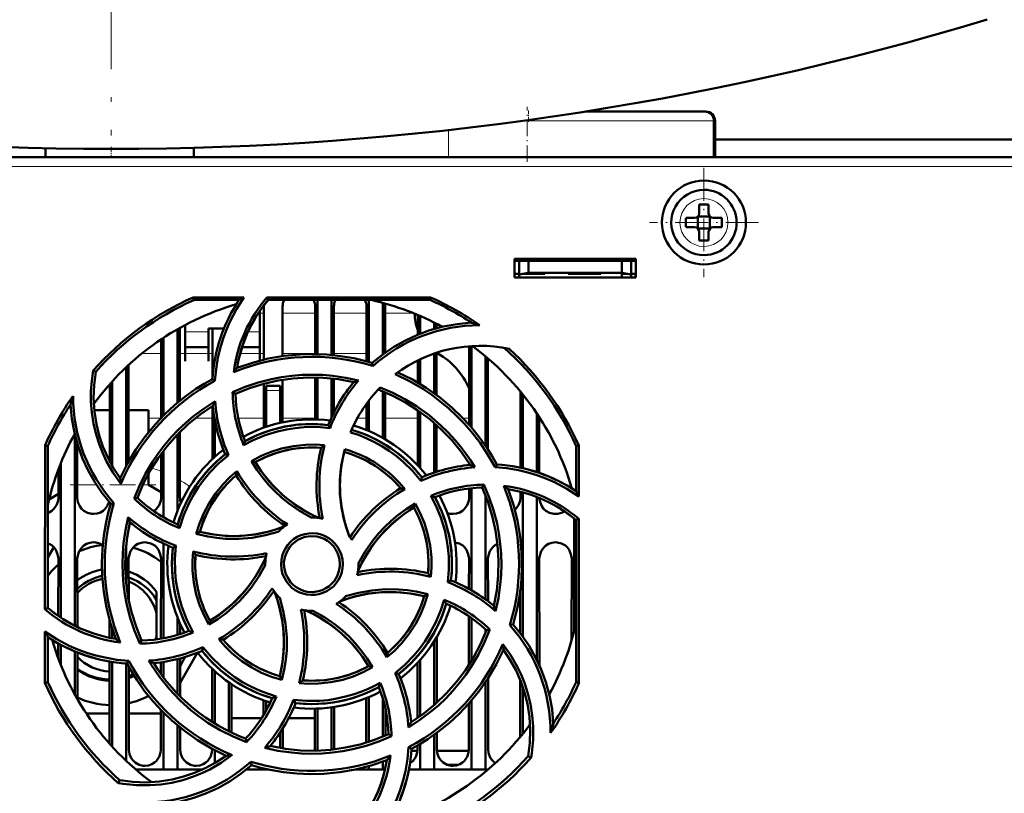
# Model space of a CAD drawing. Extents: x -2073 to 2460, y -1838 to 686.
# Tile 32 of 94: x 137 to 242, y -1569 to -1486. Entities that reach past the tile are written whole.
import ezdxf

# ---------------------------------------------------------------- set-up
doc = ezdxf.new("R2010")
doc.units = 0
doc.linetypes.add('DASHDOT', pattern=[18.5, 12, -3, 0.5, -3])

msp = doc.modelspace()

# ---------------------------------------------------------------- linework, layer by layer
at = {"color": 7, "linetype": 'DASHDOT', "lineweight": 18}
msp.add_line((146.56, -1183.01), (146.56, -1498.1), dxfattribs=at)
at = {"color": 7, "linetype": 'DASHDOT', "lineweight": 18, "ltscale": 0.146631}
msp.add_line((191.14, -1500.93), (191.14, -1495.06), dxfattribs=at)
at = {"color": 7, "linetype": 'DASHDOT', "lineweight": 18, "ltscale": 0.030017}
msp.add_line((191.27, -1495.45), (191.27, -1496.65), dxfattribs=at)
at = {"color": 7, "lineweight": 50}
for p, q in [((210.14, -1495.55), (197.39, -1495.55)), ((210.27, -1495.55), (210.14, -1495.55)), ((211.14, -1500.44), (211.14, -1496.55)), ((211.27, -1500.44), (211.27, -1496.55)), ((251.4, -1498.55), (211.27, -1498.55)), ((139.52, -1500.44), (139.52, -1499.48)), ((155.41, -1500.44), (155.41, -1499.43)), ((245.55, -1500.44), (47.57, -1500.44)), ((209.57, -1505.51), (209.57, -1506.44)), ((210.57, -1506.44), (210.57, -1505.51)), ((208.15, -1506.94), (209.07, -1506.94)), ((209.43, -1506.8), (209.42, -1506.79)), ((209.43, -1506.8), (209.43, -1508.07)), ((210.71, -1506.8), (209.43, -1506.8)), ((210.72, -1506.79), (210.71, -1506.8)), ((210.71, -1506.8), (210.71, -1508.07)), ((211.99, -1506.94), (211.07, -1506.94)), ((208.15, -1507.94), (209.07, -1507.94)), ((209.43, -1508.07), (209.42, -1508.08)), ((209.43, -1508.07), (210.71, -1508.07)), ((209.57, -1508.44), (209.57, -1509.36)), ((210.57, -1508.44), (210.57, -1509.36)), ((210.71, -1508.07), (210.72, -1508.08)), ((211.99, -1507.94), (211.07, -1507.94)), ((189.77, -1513.34), (189.77, -1511.34)), ((189.77, -1511.34), (202.77, -1511.34)), ((189.77, -1511.55), (202.77, -1511.55)), ((190.27, -1511.55), (190.27, -1513)), ((191.27, -1512.82), (191.27, -1511.55)), ((201.27, -1511.55), (201.27, -1512.82)), ((202.27, -1511.55), (202.27, -1513)), ((202.77, -1511.34), (202.77, -1513.34)), ((189.77, -1512.94), (190.27, -1512.94)), ((202.77, -1513.34), (189.77, -1513.34)), ((190.27, -1513), (191.27, -1512.82)), ((190.27, -1513.34), (190.27, -1513)), ((191.27, -1512.94), (190.6, -1512.94)), ((191.27, -1512.82), (201.27, -1512.82)), ((193.02, -1512.94), (191.27, -1512.94)), ((193.02, -1512.82), (193.02, -1512.94)), ((193.02, -1512.82), (193.02, -1512.94)), ((193.02, -1512.82), (193.02, -1512.94)), ((193.02, -1512.94), (193.02, -1512.82)), ((193.02, -1512.82), (193.02, -1512.94)), ((195.52, -1512.94), (195.52, -1512.82)), ((197.27, -1512.94), (195.52, -1512.94)), ((199.02, -1512.94), (197.27, -1512.94)), ((199.02, -1512.82), (199.02, -1512.94)), ((199.02, -1512.82), (199.02, -1512.94)), ((199.02, -1512.82), (199.02, -1512.94)), ((199.02, -1512.82), (199.02, -1512.94)), ((199.02, -1512.82), (199.02, -1512.94)), ((199.02, -1512.82), (199.02, -1512.94)), ((199.02, -1512.82), (199.02, -1512.94)), ((201.27, -1512.82), (202.27, -1513)), ((201.93, -1512.94), (201.27, -1512.94)), ((201.27, -1512.94), (201.27, -1513.34)), ((202.27, -1512.94), (202.77, -1512.94)), ((202.27, -1513), (202.27, -1513.34)), ((202.74, -1513.34), (202.74, -1512.94)), ((155.35, -1515.46), (160.78, -1515.46)), ((155.41, -1515.74), (155.35, -1515.46)), ((160.25, -1515.74), (155.41, -1515.74)), ((163.23, -1515.46), (180.78, -1515.46)), ((163.36, -1515.74), (163.23, -1515.46)), ((180.72, -1515.74), (163.36, -1515.74)), ((168.67, -1515.74), (168.67, -1521.55)), ((170.17, -1515.74), (170.17, -1521.64)), ((174.17, -1515.74), (174.17, -1522.38)), ((180.78, -1515.46), (180.72, -1515.74)), ((162.47, -1519.35), (162.47, -1516.92)), ((162.91, -1522.14), (162.91, -1516.44)), ((164.92, -1516.44), (164.92, -1521.76)), ((168.41, -1521.54), (168.41, -1516.44)), ((170.42, -1516.44), (170.42, -1521.66)), ((173.91, -1522.31), (173.91, -1516.44)), ((175.67, -1516.05), (175.67, -1521.57)), ((175.92, -1516.44), (175.92, -1521.38)), ((179.41, -1519.46), (179.41, -1517.35)), ((179.67, -1517.46), (179.67, -1519.36)), ((153.67, -1518.87), (153.67, -1526.75)), ((153.92, -1518.72), (153.93, -1526.53)), ((154.47, -1518.43), (154.47, -1519.35)), ((156.97, -1518.8), (158.63, -1518.8)), ((156.97, -1519.35), (156.97, -1518.8)), ((157.4, -1524.11), (157.41, -1518.8)), ((181.17, -1518.17), (181.17, -1518.85)), ((181.42, -1518.3), (181.42, -1518.77)), ((151.9, -1528.39), (151.91, -1519.96)), ((152.17, -1519.79), (152.17, -1528.12)), ((154.47, -1519.35), (154.47, -1522.3)), ((156.97, -1522.3), (156.97, -1519.35)), ((162.47, -1522.25), (162.47, -1519.35)), ((154.47, -1520.8), (156.97, -1520.8)), ((160.57, -1520.8), (162.47, -1520.8)), ((184.9, -1529.11), (184.91, -1520.69)), ((185.17, -1520.67), (185.17, -1529.41)), ((179.4, -1524.6), (179.41, -1522.2)), ((179.67, -1522.08), (179.67, -1524.76)), ((181.17, -1521.47), (181.17, -1525.74)), ((181.42, -1521.38), (181.43, -1525.94)), ((181.42, -1521.4), (181.57, -1521.48)), ((186.67, -1521.79), (186.67, -1531.38)), ((186.93, -1522.01), (186.93, -1531.78)), ((144.9, -1523.44), (144.63, -1523.31)), ((148.17, -1522.95), (148.17, -1533.54)), ((148.43, -1522.7), (148.43, -1533.05)), ((154.47, -1522.3), (154.47, -1522.3)), ((156.97, -1522.3), (156.97, -1522.3)), ((174.6, -1522.81), (174.53, -1522.49)), ((157.68, -1524.41), (157.4, -1524.23)), ((164.93, -1524.29), (164.93, -1528.86)), ((168.4, -1528.54), (168.4, -1524.04)), ((168.67, -1524.05), (168.67, -1528.55)), ((170.17, -1524.15), (170.17, -1528.34)), ((170.43, -1524.18), (170.43, -1527.79)), ((146.4, -1533.04), (146.4, -1524.76)), ((146.67, -1524.47), (146.67, -1533.52)), ((162.9, -1529.43), (162.9, -1524.72)), ((163.17, -1525.44), (163.17, -1524.94)), ((164.67, -1524.94), (163.17, -1524.94)), ((164.67, -1525.44), (164.67, -1524.94)), ((159.57, -1525.61), (159.87, -1525.8)), ((163.17, -1529.34), (163.17, -1525.44)), ((164.67, -1525.44), (164.67, -1528.92)), ((175.67, -1525.54), (175.67, -1530.53)), ((175.93, -1525.65), (175.93, -1530.68)), ((190.4, -1533.72), (190.4, -1525.55)), ((190.67, -1525.87), (190.67, -1533.78)), ((157.4, -1532.79), (157.4, -1527.12)), ((173.9, -1529.68), (173.9, -1526.86)), ((174.17, -1526.51), (174.17, -1529.79)), ((144.75, -1527.55), (146.4, -1527.55)), ((148.43, -1527.55), (150.57, -1527.55)), ((150.57, -1527.55), (150.57, -1529.9)), ((179.4, -1533.47), (179.4, -1527.56)), ((179.67, -1527.75), (179.67, -1533.76)), ((192.17, -1527.91), (192.17, -1534.19)), ((192.43, -1528.31), (192.43, -1534.28)), ((157.67, -1532.55), (157.67, -1528.64)), ((170.01, -1529.46), (169.82, -1529.14)), ((181.17, -1528.93), (181.17, -1534.24)), ((181.43, -1529.16), (181.43, -1534.15)), ((142.67, -1530.17), (142.67, -1550.65)), ((153.67, -1530.16), (153.67, -1538.31)), ((153.93, -1529.89), (153.93, -1536.94)), ((139.45, -1548.89), (139.47, -1531.32)), ((139.47, -1531.32), (139.77, -1531.39)), ((139.77, -1548.74), (139.77, -1531.39)), ((142.93, -1531.14), (142.93, -1536.94)), ((196.37, -1531.39), (196.66, -1531.32)), ((196.37, -1536.23), (196.37, -1531.39)), ((196.66, -1531.32), (196.67, -1536.8)), ((151.9, -1536.94), (151.9, -1532.26)), ((152.17, -1531.91), (152.17, -1539.03)), ((159.14, -1532.36), (158.77, -1532.27)), ((141.17, -1533.21), (141.17, -1549.79)), ((161.6, -1533), (162.01, -1533.11)), ((184.9, -1533.43), (184.9, -1533.24)), ((187.69, -1533.66), (187.87, -1533.37)), ((140.9, -1536.94), (140.9, -1533.89)), ((150.57, -1534.35), (150.57, -1535.55)), ((179.75, -1535.11), (179.84, -1534.75)), ((150.57, -1535.55), (151.9, -1536.34)), ((184.9, -1536.94), (184.9, -1535.94)), ((185.17, -1535.91), (185.17, -1546.86)), ((186.5, -1535.54), (186.31, -1535.84)), ((195.9, -1535.93), (195.9, -1535.9)), ((140.9, -1536.53), (139.9, -1537.12)), ((149.02, -1537.02), (149.37, -1536.94)), ((186.67, -1536.69), (186.67, -1547.82)), ((190.4, -1536.94), (190.4, -1536.29)), ((190.67, -1536.36), (190.67, -1551.82)), ((192.17, -1536.85), (192.17, -1554.32)), ((146.85, -1537.5), (146.51, -1537.58)), ((179.11, -1537.57), (179, -1537.98)), ((196.17, -1539.17), (196.17, -1551.21)), ((196.37, -1539.34), (196.67, -1539.2)), ((196.37, -1556.69), (196.37, -1539.34)), ((196.67, -1539.2), (196.68, -1556.76)), ((155.67, -1540.81), (156.05, -1540.6)), ((139.77, -1543.33), (140.4, -1542.23)), ((148.17, -1542.03), (148.17, -1546.04)), ((152.17, -1541.85), (152.17, -1551.99)), ((153.5, -1542.09), (153.17, -1542.29)), ((140.89, -1549.6), (140.9, -1543.44)), ((142.93, -1543.44), (142.94, -1550.78)), ((148.43, -1543.44), (148.44, -1547.88)), ((151.89, -1552.04), (151.9, -1543.44)), ((163.07, -1544.04), (163.07, -1544.15)), ((173.07, -1544.04), (173.06, -1543.93)), ((184.89, -1546.71), (184.9, -1543.44)), ((186.93, -1543.44), (186.94, -1548.02)), ((192.43, -1543.44), (192.44, -1554.91)), ((195.89, -1552.21), (195.9, -1543.44)), ((182.63, -1545.99), (182.96, -1545.79)), ((151.42, -1547.9), (151.42, -1547.02)), ((180.47, -1547.27), (180.08, -1547.49)), ((190.39, -1551.45), (190.39, -1546.83)), ((151.42, -1547.9), (151.42, -1549.34)), ((139.77, -1548.74), (139.45, -1548.89)), ((151.42, -1551.77), (151.42, -1549.34)), ((184.89, -1554.86), (184.89, -1549.64)), ((146.39, -1551.94), (146.39, -1550.09)), ((153.67, -1549.78), (153.67, -1551.63)), ((153.94, -1550.42), (153.94, -1551.55)), ((157.02, -1550.53), (157.13, -1550.1)), ((185.17, -1549.82), (185.17, -1554.42)), ((189.27, -1550.58), (189.62, -1550.5)), ((139.45, -1556.76), (139.45, -1551.26)), ((146.67, -1550.99), (146.67, -1552)), ((151.42, -1551.77), (151.42, -1552.11)), ((186.67, -1551.05), (186.67, -1551.39)), ((187.13, -1551.06), (186.76, -1551.14)), ((139.77, -1556.69), (139.77, -1551.86)), ((140.89, -1554.17), (140.89, -1552.54)), ((141.17, -1552.69), (141.17, -1554.88)), ((149.62, -1552.56), (149.82, -1552.24)), ((181.17, -1552.33), (181.17, -1559.16)), ((181.44, -1551.88), (181.44, -1558.91)), ((142.67, -1553.41), (142.67, -1558.03)), ((142.94, -1553.52), (142.94, -1558.53)), ((155.81, -1553.53), (153.94, -1556.78)), ((156.39, -1552.94), (156.29, -1553.33)), ((146.39, -1563.3), (146.39, -1554.49)), ((146.67, -1554.54), (146.67, -1563.61)), ((148.17, -1554.7), (148.17, -1565.14)), ((148.26, -1554.71), (148.45, -1554.4)), ((151.89, -1555.8), (151.89, -1554.57)), ((152.17, -1554.53), (152.17, -1556.17)), ((153.67, -1554.22), (153.67, -1557.92)), ((153.94, -1554.15), (153.94, -1558.2)), ((179.39, -1560.53), (179.39, -1554.62)), ((179.67, -1554.32), (179.67, -1560.33)), ((148.44, -1555.04), (148.44, -1563.94)), ((157.39, -1560.95), (157.39, -1555.28)), ((157.67, -1561.12), (157.67, -1555.53)), ((174.56, -1555.09), (174.13, -1554.97)), ((176.97, -1555.72), (177.36, -1555.81)), ((139.77, -1556.69), (139.45, -1556.76)), ((159.17, -1561.95), (159.17, -1556.73)), ((159.44, -1556.92), (159.44, -1562.09)), ((164.85, -1556.45), (164.62, -1556.06)), ((186.67, -1556.7), (186.67, -1566.04)), ((186.94, -1556.29), (186.94, -1563.94)), ((190.39, -1562.55), (190.39, -1556.47)), ((196.68, -1556.76), (196.37, -1556.69)), ((190.67, -1557.22), (190.67, -1562.21)), ((162.89, -1560.22), (162.89, -1558.65)), ((163.17, -1559.74), (163.17, -1558.75)), ((166.1, -1558.59), (166.31, -1558.94)), ((173.89, -1563.18), (173.89, -1558.41)), ((174.17, -1558.29), (174.17, -1563.09)), ((175.67, -1558.48), (175.67, -1562.54)), ((184.89, -1563.94), (184.89, -1558.98)), ((185.17, -1558.66), (185.17, -1566.04)), ((146.39, -1560.05), (143.89, -1560.05)), ((151.89, -1560.05), (148.44, -1560.05)), ((151.89, -1563.94), (151.89, -1559.68)), ((152.17, -1559.96), (152.17, -1566.04)), ((168.39, -1563.94), (168.39, -1559.54)), ((168.67, -1559.53), (168.67, -1564.03)), ((170.17, -1559.4), (170.17, -1563.93)), ((170.44, -1559.36), (170.44, -1563.9)), ((175.94, -1559.57), (175.94, -1562.42)), ((159.44, -1560.55), (162.68, -1560.55)), ((165.57, -1560.55), (168.39, -1560.55)), ((153.67, -1561.33), (153.67, -1566.04)), ((153.94, -1561.56), (153.94, -1563.94)), ((164.67, -1562.08), (164.67, -1563.75)), ((164.94, -1561.65), (164.94, -1563.8)), ((176.59, -1562.49), (176.26, -1562.28)), ((181.17, -1562.34), (181.17, -1566.04)), ((181.44, -1562.13), (181.44, -1563.94)), ((160.97, -1562.74), (161.05, -1563.12)), ((179.67, -1563.32), (179.67, -1566.04)), ((157.39, -1563.94), (157.39, -1563.85)), ((157.67, -1565.37), (157.67, -1563.99)), ((168.38, -1564.04), (168.39, -1563.94)), ((178.42, -1563.65), (178.73, -1563.85)), ((179.38, -1564.05), (178.72, -1564.05)), ((179.39, -1563.94), (179.39, -1563.48)), ((184.88, -1564.05), (181.45, -1564.05)), ((161.6, -1565.59), (161.52, -1565.23)), ((175.67, -1565.22), (175.67, -1566.04)), ((191.23, -1564.64), (191.54, -1564.79)), ((152.17, -1566.04), (149.17, -1566.04)), ((153.67, -1566.04), (152.17, -1566.04)), ((156.39, -1566.04), (153.67, -1566.04)), ((163.17, -1566.04), (161.07, -1566.04)), ((161.58, -1565.61), (161.62, -1565.6)), ((163.17, -1566.04), (163.17, -1566)), ((163.34, -1566.04), (163.17, -1566.04)), ((174.17, -1566.04), (172.79, -1566.04)), ((174.17, -1565.7), (174.17, -1566.04)), ((175.67, -1566.04), (174.17, -1566.04)), ((175.9, -1566.04), (175.67, -1566.04)), ((179.67, -1566.04), (178.45, -1566.04)), ((181.17, -1566.04), (179.67, -1566.04)), ((185.17, -1566.04), (181.17, -1566.04)), ((183.77, -1565.55), (182.56, -1565.55)), ((186.67, -1566.04), (185.17, -1566.04)), ((186.96, -1566.04), (186.67, -1566.04)), ((147.47, -1567.21), (147.32, -1567.51))]:
    msp.add_line(p, q, dxfattribs=at)
at = {"color": 7, "lineweight": 18}
for p, q in [((190.62, -1496.55), (191.14, -1496.55)), ((191.14, -1496.55), (211.14, -1496.55)), ((211.14, -1496.55), (211.27, -1496.55)), ((182.69, -1500.44), (182.69, -1497.54)), ((245.55, -1501.44), (47.57, -1501.44)), ((210.05, -1504.86), (210.07, -1504.86)), ((207.5, -1507.46), (207.5, -1507.44)), ((212.64, -1507.41), (212.64, -1507.44)), ((210.09, -1510.01), (210.07, -1510.01)), ((162.91, -1517.15), (162.48, -1517.15)), ((168.41, -1517.15), (164.92, -1517.15)), ((173.91, -1517.15), (170.42, -1517.15)), ((178.93, -1517.15), (175.92, -1517.15)), ((156.97, -1519.17), (154.47, -1519.17)), ((162.47, -1519.17), (161.21, -1519.17)), ((149.84, -1521.48), (151.91, -1521.48)), ((153.92, -1521.48), (157.41, -1521.48)), ((160.38, -1521.48), (162.91, -1521.48)), ((164.92, -1521.48), (168.41, -1521.48)), ((170.42, -1521.48), (173.91, -1521.48)), ((181.42, -1521.48), (181.57, -1521.48)), ((163.17, -1525.44), (164.67, -1525.44)), ((150.57, -1528.41), (151.88, -1528.41)), ((155.58, -1528.41), (157.4, -1528.41)), ((160.17, -1528.41), (162.9, -1528.41)), ((164.93, -1528.41), (168.4, -1528.41)), ((172.95, -1528.41), (173.9, -1528.41)), ((175.93, -1528.41), (179.4, -1528.41)), ((184.25, -1528.41), (184.9, -1528.41)), ((142.93, -1535.55), (144.98, -1535.55)), ((149.95, -1535.55), (150.57, -1535.55)), ((159.59, -1560.55), (159.44, -1560.79))]:
    msp.add_line(p, q, dxfattribs=at)
at = {"color": 7, "linetype": 'DASHDOT', "lineweight": 18, "ltscale": 0.030237}
msp.add_line((146.57, -1500.54), (146.57, -1499.33), dxfattribs=at)
at = {"color": 7, "linetype": 'DASHDOT', "lineweight": 18, "ltscale": 0.292499}
msp.add_line((210.07, -1501.59), (210.07, -1513.29), dxfattribs=at)
at = {"color": 7, "linetype": 'DASHDOT', "lineweight": 18, "ltscale": 0.2925}
msp.add_line((215.92, -1507.44), (204.22, -1507.44), dxfattribs=at)
at = {"color": 7, "linetype": 'DASHDOT', "lineweight": 18, "ltscale": 0.003525}
for p, q in [((191.27, -1512.81), (191.27, -1512.95)), ((197.27, -1512.81), (197.27, -1512.95))]:
    msp.add_line(p, q, dxfattribs=at)
at = {"color": 7, "linetype": 'DASHDOT', "lineweight": 18, "ltscale": 0.045015}
msp.add_line((164.82, -1525.44), (163.01, -1525.44), dxfattribs=at)
at = {"color": 7, "linetype": 'DASHDOT', "lineweight": 18, "ltscale": 0.22903}
msp.add_line((142.17, -1535.55), (151.33, -1535.55), dxfattribs=at)
at = {"color": 7, "lineweight": 50}
for points in [[(160.78, -1515.46), (159.97, -1516.74), (159.27, -1518.08), (158.86, -1519.02), (158.51, -1519.98), (158.22, -1520.95), (157.99, -1521.93), (157.79, -1523.16), (157.68, -1524.41)], [(174.53, -1522.49), (175.66, -1521.58), (176.84, -1520.77), (178.08, -1520.07), (179.37, -1519.48), (180.7, -1518.99), (182.14, -1518.59), (183.63, -1518.32), (185.15, -1518.17)], [(160.04, -1523.02), (161.71, -1522.46), (163.39, -1522.03), (165.09, -1521.74), (166.8, -1521.58), (168.24, -1521.54), (169.68, -1521.6), (171.11, -1521.75), (172.55, -1521.99), (173.54, -1522.22), (174.53, -1522.49)], [(147.6, -1535.44), (146.78, -1534.27), (146.07, -1533.04), (145.66, -1532.17), (145.3, -1531.28), (144.94, -1530.14), (144.66, -1528.98), (144.48, -1527.8), (144.39, -1526.61), (144.39, -1525.51), (144.47, -1524.41), (144.63, -1523.31)], [(144.9, -1523.44), (144.72, -1524.87), (144.67, -1526.28), (144.76, -1527.68), (144.98, -1529.06), (145.28, -1530.27), (145.68, -1531.46), (146.19, -1532.62), (146.81, -1533.75), (147.53, -1534.85)], [(147.53, -1534.85), (148.31, -1533.27), (149.2, -1531.78), (150.19, -1530.37), (151.29, -1529.05), (152.28, -1528.01), (153.34, -1527.03), (154.46, -1526.12), (155.64, -1525.28), (156.51, -1524.74), (157.4, -1524.23)], [(159.57, -1525.62), (160.93, -1525.05), (162.31, -1524.58), (163.73, -1524.22), (164.81, -1524.01), (165.91, -1523.87), (167.02, -1523.78), (168.13, -1523.75), (169.22, -1523.78), (170.31, -1523.87), (171.69, -1524.08), (173.06, -1524.38)], [(172.54, -1524.55), (170.91, -1524.24), (169.28, -1524.08), (167.65, -1524.04), (166.03, -1524.14), (164.46, -1524.37), (162.9, -1524.72), (161.37, -1525.19), (159.86, -1525.8)], [(187.69, -1533.66), (186.93, -1532.32), (186.08, -1531.05), (185.14, -1529.84), (184.38, -1528.98), (183.57, -1528.15), (182.72, -1527.36), (181.82, -1526.61), (180.91, -1525.92), (179.96, -1525.28), (178.51, -1524.44), (176.99, -1523.7)], [(177.26, -1523.5), (178.83, -1524.28), (180.32, -1525.17), (181.73, -1526.17), (183.06, -1527.26), (184.1, -1528.26), (185.08, -1529.31), (185.99, -1530.43), (186.83, -1531.62), (187.37, -1532.48), (187.87, -1533.37)], [(185.01, -1533.42), (184.08, -1532.05), (183.04, -1530.78), (181.91, -1529.61), (180.7, -1528.53), (179.43, -1527.58), (178.08, -1526.73), (176.66, -1525.98), (175.16, -1525.34)], [(175.38, -1525.12), (176.74, -1525.69), (178.03, -1526.37), (179.28, -1527.13), (180.63, -1528.1), (181.89, -1529.19), (182.68, -1529.96), (183.42, -1530.77), (183.99, -1531.45), (184.53, -1532.17), (185.04, -1532.91), (185.52, -1533.67)], [(146.51, -1537.58), (145.6, -1536.45), (144.8, -1535.26), (144.1, -1534.03), (143.5, -1532.74), (143.01, -1531.41), (142.61, -1529.96), (142.34, -1528.48), (142.2, -1526.96)], [(149.02, -1537.02), (149.58, -1535.66), (150.23, -1534.35), (150.97, -1533.09), (151.59, -1532.18), (152.27, -1531.3), (152.99, -1530.46), (153.75, -1529.65), (154.55, -1528.9), (155.39, -1528.19), (156.51, -1527.36), (157.69, -1526.6)], [(157.44, -1527.09), (156.08, -1528.03), (154.81, -1529.06), (153.63, -1530.19), (152.56, -1531.41), (151.6, -1532.68), (150.75, -1534.03), (150, -1535.45), (149.37, -1536.94)], [(170.01, -1529.46), (168.62, -1529.35), (167.22, -1529.37), (166.28, -1529.46), (165.33, -1529.61), (164.39, -1529.82), (163.05, -1530.22), (161.76, -1530.76), (160.75, -1531.29)], [(160.9, -1530.86), (162.27, -1530.2), (163.68, -1529.68), (165.14, -1529.31), (166.62, -1529.1), (168.12, -1529.03), (168.97, -1529.07), (169.82, -1529.14)], [(179.75, -1535.11), (178.85, -1534.05), (177.85, -1533.08), (177.12, -1532.48), (176.35, -1531.91), (175.54, -1531.39), (174.71, -1530.94), (173.87, -1530.54), (173.04, -1530.21), (172.2, -1529.93)], [(161.59, -1533), (162.64, -1532.45), (163.71, -1532), (164.82, -1531.65), (166.09, -1531.39), (167.39, -1531.25), (168.4, -1531.24), (169.42, -1531.31)], [(169.04, -1531.58), (167.83, -1531.54), (166.63, -1531.61), (165.44, -1531.81), (164.29, -1532.12), (163.16, -1532.54), (162, -1533.11)], [(172.07, -1541.05), (171.59, -1539.6), (171.26, -1538.13), (171.08, -1536.65), (171.06, -1535.15), (171.19, -1533.65), (171.36, -1532.69), (171.58, -1531.74)], [(159.14, -1532.36), (158.07, -1533.27), (157.09, -1534.27), (156.49, -1535), (155.93, -1535.77), (155.41, -1536.59), (154.96, -1537.41), (154.34, -1538.78), (153.88, -1540.21)], [(171.51, -1532.02), (171.21, -1533.52), (171.07, -1535.02), (171.07, -1536.52), (171.24, -1538.01), (171.56, -1539.48), (171.79, -1540.27), (172.07, -1541.05)], [(167.97, -1539.04), (166.72, -1538.34), (165.55, -1537.53), (164.81, -1536.92), (164.11, -1536.27), (163.45, -1535.57), (162.83, -1534.84), (162.18, -1533.94), (161.59, -1533)], [(162.01, -1533.11), (162.42, -1533.76), (162.87, -1534.39), (163.84, -1535.56), (164.93, -1536.62), (165.63, -1537.2), (166.36, -1537.74), (167.14, -1538.24), (167.95, -1538.69), (168.78, -1539.09)], [(196.67, -1536.8), (195.39, -1535.97), (194.05, -1535.27), (193.12, -1534.87), (192.16, -1534.51), (191.19, -1534.22), (190.21, -1533.99), (188.96, -1533.78), (187.69, -1533.66)], [(155.67, -1540.81), (156.02, -1539.68), (156.47, -1538.6), (157.01, -1537.57), (157.72, -1536.49), (158.54, -1535.48), (159.25, -1534.75), (160.02, -1534.08)], [(187.56, -1548.51), (187.86, -1546.88), (188.03, -1545.25), (188.06, -1543.63), (187.96, -1542.01), (187.74, -1540.43), (187.39, -1538.88), (186.91, -1537.34), (186.31, -1535.84)], [(186.5, -1535.53), (187.07, -1536.89), (187.53, -1538.28), (187.9, -1539.69), (188.1, -1540.78), (188.25, -1541.87), (188.34, -1542.98), (188.37, -1544.09), (188.34, -1545.18), (188.25, -1546.27), (188.05, -1547.68), (187.74, -1549.08)], [(139.77, -1538.57), (140.19, -1538.34), (140.42, -1538.13), (140.7, -1537.72), (140.86, -1537.26), (140.9, -1536.94)], [(142.93, -1536.94), (143, -1537.41), (143.2, -1537.85), (143.38, -1538.11), (143.61, -1538.32), (144.03, -1538.55), (144.49, -1538.66), (144.67, -1538.67)], [(151.14, -1538.38), (151.42, -1538.13), (151.7, -1537.72), (151.86, -1537.26), (151.9, -1536.94)], [(182.63, -1545.99), (182.74, -1544.61), (182.73, -1543.22), (182.64, -1542.28), (182.49, -1541.34), (182.29, -1540.4), (181.88, -1539.05), (181.35, -1537.76), (180.81, -1536.72)], [(181.24, -1536.87), (181.91, -1538.24), (182.42, -1539.66), (182.79, -1541.11), (183.01, -1542.59), (183.07, -1544.1), (183.04, -1544.94), (182.96, -1545.79)], [(183.17, -1538.67), (183.56, -1538.63), (183.93, -1538.5), (184.19, -1538.34), (184.42, -1538.13), (184.7, -1537.72), (184.86, -1537.26), (184.9, -1536.94)], [(189.09, -1536.02), (189.65, -1537.68), (190.08, -1539.37), (190.37, -1541.07), (190.53, -1542.78), (190.56, -1544.22), (190.51, -1545.65), (190.36, -1547.09), (190.11, -1548.53), (189.89, -1549.52), (189.62, -1550.5)], [(189.81, -1538.25), (189.92, -1538.13), (190.2, -1537.72), (190.36, -1537.26), (190.4, -1536.94)], [(192.43, -1536.96), (192.51, -1537.42), (192.7, -1537.85), (192.88, -1538.11), (193.11, -1538.32), (193.53, -1538.55), (193.99, -1538.66), (194.17, -1538.67)], [(144.67, -1538.67), (145.06, -1538.63), (145.43, -1538.5), (145.69, -1538.34), (145.92, -1538.13), (146.17, -1537.77), (146.34, -1537.37)], [(147.04, -1552.06), (146.48, -1550.4), (146.05, -1548.71), (145.76, -1547.01), (145.6, -1545.3), (145.57, -1543.86), (145.62, -1542.43), (145.77, -1540.99), (146.02, -1539.56), (146.24, -1538.56), (146.51, -1537.58)], [(179, -1537.98), (178.34, -1538.4), (177.72, -1538.84), (176.55, -1539.82), (175.49, -1540.9), (174.91, -1541.6), (174.37, -1542.34), (173.87, -1543.12), (173.42, -1543.92), (173.01, -1544.76)], [(173.06, -1543.93), (173.77, -1542.69), (174.58, -1541.52), (175.19, -1540.78), (175.84, -1540.08), (176.54, -1539.41), (177.28, -1538.8), (178.17, -1538.15), (179.11, -1537.56)], [(180.53, -1545.02), (180.57, -1543.8), (180.49, -1542.6), (180.3, -1541.42), (179.99, -1540.26), (179.57, -1539.14), (179, -1537.98)], [(179.11, -1537.56), (179.66, -1538.6), (180.11, -1539.67), (180.46, -1540.77), (180.72, -1542.04), (180.86, -1543.34), (180.87, -1544.37), (180.8, -1545.41)], [(149.62, -1552.56), (149.06, -1551.2), (148.59, -1549.81), (148.23, -1548.4), (148.02, -1547.32), (147.87, -1546.22), (147.79, -1545.11), (147.76, -1544), (147.79, -1542.91), (147.88, -1541.81), (148.09, -1540.41), (148.39, -1539.02)], [(148.57, -1539.57), (148.27, -1541.2), (148.1, -1542.83), (148.07, -1544.45), (148.17, -1546.07), (148.39, -1547.65), (148.74, -1549.2), (149.22, -1550.74), (149.82, -1552.24)], [(156.05, -1540.6), (157.54, -1540.89), (159.04, -1541.04), (160.54, -1541.03), (162.03, -1540.87), (163.5, -1540.55), (164.29, -1540.31), (165.07, -1540.03)], [(156.05, -1540.6), (157.26, -1540.85), (158.48, -1540.99), (159.7, -1541.04), (160.9, -1540.99), (162.1, -1540.84), (163.3, -1540.59), (164.19, -1540.34), (165.07, -1540.03)], [(164.46, -1540.58), (163.08, -1540.96), (161.68, -1541.22), (160.25, -1541.34), (158.81, -1541.32), (157.86, -1541.24), (156.91, -1541.09), (155.67, -1540.81)], [(164.76, -1544.04), (164.79, -1543.6), (164.87, -1543.17), (165.02, -1542.75), (165.22, -1542.36), (165.47, -1541.99), (165.77, -1541.66), (166.1, -1541.38), (166.47, -1541.14), (166.88, -1540.96), (167.31, -1540.82), (167.75, -1540.75), (168.18, -1540.73), (168.62, -1540.78), (169.06, -1540.89), (169.48, -1541.05), (169.86, -1541.26), (170.21, -1541.52), (170.52, -1541.83), (170.8, -1542.18), (171.03, -1542.57), (171.2, -1542.97), (171.33, -1543.5), (171.37, -1544.04)], [(171.07, -1544.04), (171.01, -1543.5), (170.85, -1542.95), (170.6, -1542.44), (170.36, -1542.11), (170.07, -1541.81), (169.74, -1541.55), (169.37, -1541.34), (168.98, -1541.18), (168.58, -1541.08), (167.96, -1541.04), (167.35, -1541.13), (166.95, -1541.25), (166.57, -1541.44), (166.22, -1541.68), (165.92, -1541.95), (165.66, -1542.26), (165.36, -1542.75), (165.17, -1543.29), (165.07, -1543.83), (165.07, -1544.04)], [(140.9, -1543.44), (140.82, -1542.98), (140.63, -1542.53), (140.44, -1542.28), (140.22, -1542.06), (140, -1541.92), (139.77, -1541.82)], [(144.67, -1541.71), (144.27, -1541.75), (143.9, -1541.88), (143.64, -1542.04), (143.41, -1542.25), (143.13, -1542.66), (142.97, -1543.12), (142.93, -1543.44)], [(150.17, -1541.71), (149.77, -1541.75), (149.4, -1541.88), (149.14, -1542.04), (148.91, -1542.25), (148.63, -1542.66), (148.47, -1543.12), (148.43, -1543.44)], [(151.9, -1543.44), (151.82, -1542.98), (151.63, -1542.53), (151.44, -1542.28), (151.22, -1542.06), (150.8, -1541.83), (150.34, -1541.72), (150.17, -1541.71)], [(154.89, -1551.21), (154.22, -1549.84), (153.71, -1548.42), (153.34, -1546.97), (153.12, -1545.49), (153.06, -1543.98), (153.09, -1543.14), (153.17, -1542.29)], [(153.5, -1542.09), (153.39, -1543.49), (153.41, -1544.89), (153.5, -1545.84), (153.65, -1546.78), (153.86, -1547.72), (154.12, -1548.63), (154.66, -1550.03), (155.34, -1551.37)], [(184.9, -1543.44), (184.82, -1542.98), (184.63, -1542.53), (184.44, -1542.28), (184.22, -1542.06), (183.83, -1541.84), (183.39, -1541.72)], [(187.95, -1541.86), (187.64, -1542.04), (187.41, -1542.25), (187.13, -1542.66), (186.97, -1543.12), (186.93, -1543.44)], [(194.17, -1541.71), (193.77, -1541.75), (193.4, -1541.88), (193.14, -1542.04), (192.91, -1542.25), (192.63, -1542.66), (192.47, -1543.12), (192.43, -1543.44)], [(195.9, -1543.44), (195.82, -1542.98), (195.63, -1542.53), (195.44, -1542.28), (195.22, -1542.06), (194.8, -1541.83), (194.34, -1541.72), (194.17, -1541.71)], [(157.02, -1550.53), (156.47, -1549.48), (156.01, -1548.4), (155.67, -1547.29), (155.4, -1546.02), (155.27, -1544.72), (155.26, -1543.7), (155.33, -1542.68)], [(155.6, -1543.06), (155.56, -1544.28), (155.64, -1545.48), (155.83, -1546.66), (156.14, -1547.82), (156.56, -1548.95), (157.13, -1550.1)], [(157.13, -1550.1), (157.79, -1549.68), (158.41, -1549.24), (159.58, -1548.26), (160.64, -1547.18), (161.22, -1546.48), (161.76, -1545.74), (162.26, -1544.97), (162.71, -1544.16), (163.12, -1543.32)], [(163.07, -1544.15), (162.36, -1545.39), (161.55, -1546.57), (160.95, -1547.31), (160.29, -1548.01), (159.6, -1548.67), (158.86, -1549.29), (157.97, -1549.94), (157.02, -1550.53)], [(171.37, -1544.04), (171.35, -1544.48), (171.26, -1544.91), (171.12, -1545.33), (170.92, -1545.72), (170.66, -1546.09), (170.36, -1546.43), (170.03, -1546.71), (169.66, -1546.94), (169.25, -1547.13), (168.82, -1547.26), (168.39, -1547.34), (167.95, -1547.35), (167.52, -1547.31), (167.08, -1547.2), (166.66, -1547.04), (166.28, -1546.83), (165.93, -1546.57), (165.61, -1546.26), (165.34, -1545.91), (165.11, -1545.52), (164.93, -1545.12), (164.8, -1544.59), (164.76, -1544.04)], [(165.07, -1544.04), (165.12, -1544.59), (165.28, -1545.13), (165.54, -1545.64), (165.77, -1545.98), (166.06, -1546.27), (166.39, -1546.53), (166.76, -1546.74), (167.15, -1546.9), (167.55, -1547), (168.17, -1547.04), (168.78, -1546.95), (169.18, -1546.83), (169.56, -1546.64), (169.91, -1546.4), (170.21, -1546.13), (170.47, -1545.82), (170.77, -1545.33), (170.96, -1544.79), (171.06, -1544.25), (171.07, -1544.04)], [(164.62, -1556.06), (164.92, -1554.56), (165.07, -1553.06), (165.06, -1551.56), (164.89, -1550.07), (164.57, -1548.6), (164.34, -1547.81), (164.06, -1547.03)], [(164.62, -1556.06), (164.87, -1554.84), (165.02, -1553.62), (165.06, -1552.41), (165.01, -1551.21), (164.86, -1550), (164.62, -1548.81), (164.37, -1547.91), (164.06, -1547.03)], [(180.08, -1547.48), (178.59, -1547.19), (177.09, -1547.04), (175.59, -1547.05), (174.1, -1547.21), (172.63, -1547.53), (171.84, -1547.77), (171.06, -1548.05)], [(180.08, -1547.49), (178.87, -1547.23), (177.65, -1547.09), (176.43, -1547.04), (175.23, -1547.09), (174.03, -1547.24), (172.83, -1547.49), (171.94, -1547.74), (171.06, -1548.05)], [(171.68, -1547.49), (173.06, -1547.11), (174.47, -1546.86), (175.9, -1546.74), (177.34, -1546.76), (178.29, -1546.84), (179.23, -1546.98), (180.47, -1547.26)], [(180.47, -1547.26), (180.13, -1548.38), (179.69, -1549.45), (179.16, -1550.48), (178.45, -1551.57), (177.63, -1552.58), (176.9, -1553.33), (176.1, -1554.02)], [(164.61, -1547.66), (165, -1549.04), (165.25, -1550.44), (165.37, -1551.87), (165.36, -1553.31), (165.27, -1554.26), (165.13, -1555.21), (164.85, -1556.45)], [(176.97, -1555.72), (178.03, -1554.83), (178.99, -1553.83), (179.6, -1553.11), (180.16, -1552.34), (180.68, -1551.52), (181.35, -1550.28), (181.89, -1548.99), (182.24, -1547.86)], [(174.13, -1554.97), (173.71, -1554.32), (173.26, -1553.69), (172.29, -1552.52), (171.2, -1551.46), (170.5, -1550.88), (169.77, -1550.34), (168.99, -1549.84), (168.18, -1549.39), (167.35, -1548.99)], [(168.18, -1549.04), (169.43, -1549.74), (170.6, -1550.56), (171.34, -1551.16), (172.04, -1551.82), (172.71, -1552.51), (173.32, -1553.25), (173.98, -1554.15), (174.57, -1555.09)], [(189.62, -1550.5), (190.53, -1551.63), (191.33, -1552.82), (192.03, -1554.06), (192.63, -1555.34), (193.12, -1556.68), (193.52, -1558.12), (193.79, -1559.6), (193.93, -1561.12)], [(139.45, -1551.26), (140.72, -1552.08), (142.06, -1552.79), (143, -1553.19), (143.96, -1553.54), (144.93, -1553.84), (145.91, -1554.07), (147.17, -1554.29), (148.45, -1554.4)], [(187.13, -1551.06), (186.57, -1552.42), (185.93, -1553.73), (185.18, -1554.98), (184.56, -1555.9), (183.89, -1556.78), (183.17, -1557.63), (182.41, -1558.43), (181.62, -1559.18), (180.78, -1559.89), (179.63, -1560.75), (178.41, -1561.54)], [(178.69, -1560.99), (180.05, -1560.05), (181.32, -1559.02), (182.5, -1557.89), (183.57, -1556.67), (184.53, -1555.4), (185.38, -1554.05), (186.13, -1552.63), (186.76, -1551.14)], [(164.85, -1556.45), (163.73, -1556.11), (162.67, -1555.68), (161.64, -1555.14), (160.55, -1554.43), (159.53, -1553.61), (158.78, -1552.88), (158.08, -1552.08)], [(188.53, -1552.61), (189.35, -1553.77), (190.07, -1555.01), (190.48, -1555.87), (190.84, -1556.77), (191.21, -1557.91), (191.49, -1559.07), (191.68, -1560.25), (191.77, -1561.44), (191.76, -1562.87), (191.62, -1564.3), (191.54, -1564.79)], [(156.39, -1552.94), (157.3, -1554.02), (158.31, -1555), (159.04, -1555.6), (159.81, -1556.16), (160.62, -1556.68), (161.44, -1557.14), (162.13, -1557.46), (162.82, -1557.75), (163.53, -1558), (164.25, -1558.22)], [(188.6, -1553.23), (187.82, -1554.81), (186.93, -1556.3), (185.94, -1557.71), (184.84, -1559.03), (183.85, -1560.08), (182.79, -1561.05), (181.67, -1561.96), (180.49, -1562.8), (179.62, -1563.34), (178.73, -1563.85)], [(191.23, -1564.64), (191.41, -1563.21), (191.46, -1561.8), (191.37, -1560.4), (191.15, -1559.02), (190.85, -1557.81), (190.45, -1556.62), (189.94, -1555.46), (189.32, -1554.33), (188.6, -1553.23)], [(158.87, -1564.58), (157.3, -1563.8), (155.81, -1562.91), (154.4, -1561.91), (153.07, -1560.82), (152.03, -1559.82), (151.05, -1558.77), (150.14, -1557.65), (149.3, -1556.46), (148.76, -1555.6), (148.26, -1554.71)], [(150.81, -1554.77), (151.74, -1556.14), (152.76, -1557.42), (153.9, -1558.62), (155.14, -1559.72), (156.01, -1560.4), (156.92, -1561.04), (158.24, -1561.83), (159.62, -1562.53), (161.05, -1563.12)], [(174.57, -1555.09), (173.54, -1555.64), (172.47, -1556.09), (171.37, -1556.44), (170.1, -1556.71), (168.8, -1556.84), (167.75, -1556.86), (166.69, -1556.79)], [(167.09, -1556.5), (168.3, -1556.54), (169.5, -1556.47), (170.69, -1556.27), (171.84, -1555.97), (172.97, -1555.54), (174.13, -1554.97)], [(166.1, -1558.59), (167.48, -1558.71), (168.86, -1558.69), (169.8, -1558.61), (170.74, -1558.46), (171.68, -1558.25), (172.59, -1557.99), (173.31, -1557.74), (174.02, -1557.45), (174.71, -1557.12), (175.39, -1556.76)], [(175.23, -1557.22), (173.86, -1557.88), (172.45, -1558.4), (170.99, -1558.77), (169.51, -1558.98), (168.01, -1559.05), (167.16, -1559.02), (166.31, -1558.94)], [(163.59, -1563.53), (165.22, -1563.84), (166.85, -1564.01), (168.48, -1564.04), (170.1, -1563.94), (171.67, -1563.71), (173.23, -1563.36), (174.76, -1562.89), (176.27, -1562.28)], [(176.6, -1562.49), (175.24, -1563.06), (173.86, -1563.52), (172.44, -1563.89), (171.36, -1564.1), (170.26, -1564.25), (169.15, -1564.34), (168.04, -1564.37), (166.95, -1564.34), (165.86, -1564.25), (164.43, -1564.04), (163.01, -1563.73)], [(148.44, -1563.94), (148.52, -1564.4), (148.71, -1564.85), (148.9, -1565.1), (149.12, -1565.31), (149.54, -1565.54), (150, -1565.65), (150.17, -1565.66)], [(150.17, -1565.66), (150.56, -1565.62), (150.93, -1565.48), (151.2, -1565.32), (151.43, -1565.11), (151.7, -1564.7), (151.85, -1564.24), (151.89, -1563.94)], [(153.94, -1563.94), (154.02, -1564.4), (154.21, -1564.85), (154.4, -1565.1), (154.62, -1565.31), (155.04, -1565.54), (155.5, -1565.65), (155.67, -1565.66)], [(155.67, -1565.66), (156.06, -1565.62), (156.43, -1565.48), (156.7, -1565.32), (156.93, -1565.11), (157.2, -1564.7), (157.35, -1564.24), (157.39, -1563.94)], [(175.25, -1572.67), (176.07, -1571.4), (176.78, -1570.07), (177.19, -1569.14), (177.54, -1568.18), (177.84, -1567.21), (178.08, -1566.23), (178.3, -1564.95), (178.42, -1563.65)], [(178.56, -1565.41), (178.93, -1565.11), (179.2, -1564.7), (179.35, -1564.24), (179.39, -1563.94)], [(181.44, -1563.94), (181.52, -1564.4), (181.71, -1564.85), (181.9, -1565.1), (182.12, -1565.31), (182.54, -1565.54), (183, -1565.65), (183.17, -1565.66)], [(183.17, -1565.66), (183.56, -1565.62), (183.93, -1565.48), (184.2, -1565.32), (184.43, -1565.11), (184.7, -1564.7), (184.85, -1564.24), (184.89, -1563.94)], [(186.94, -1563.94), (187.02, -1564.4), (187.21, -1564.85), (187.4, -1565.1), (187.71, -1565.37)], [(159.52, -1564.5), (158.35, -1565.33), (157.12, -1566.04), (156.26, -1566.46), (155.36, -1566.82), (154.23, -1567.19), (153.06, -1567.47), (151.88, -1567.66), (150.69, -1567.75), (149.26, -1567.74), (147.83, -1567.6), (147.32, -1567.51)], [(147.47, -1567.21), (148.89, -1567.39), (150.31, -1567.44), (151.71, -1567.35), (153.08, -1567.13), (154.3, -1566.82), (155.48, -1566.42), (156.64, -1565.92), (157.78, -1565.3), (158.87, -1564.58)], [(176.09, -1565.06), (174.42, -1565.62), (172.74, -1566.05), (171.04, -1566.34), (169.33, -1566.51), (167.89, -1566.54), (166.45, -1566.48), (165.02, -1566.34), (163.58, -1566.09), (162.59, -1565.86), (161.6, -1565.59)], [(161.6, -1565.59), (160.47, -1566.5), (159.29, -1567.31), (158.05, -1568.01), (156.76, -1568.6), (155.43, -1569.09), (153.99, -1569.49), (152.5, -1569.76), (150.98, -1569.91)]]:
    msp.add_lwpolyline(points, dxfattribs=at)
msp.add_circle((210.07, -1507.44), 4.5, dxfattribs=at)
for centre, radius, start, end in [((146.56, -1174.55), 325, 253.2139, 286.7861), ((210.14, -1496.55), 1, 0, 90), ((210.27, -1496.55), 1, 0, 90), ((210.07, -1507.44), 3.5, 90.5294, 270.5294), ((210.07, -1507.44), 3.5, 270.5294, 90.5294), ((210.07, -1522.61), 17.1, 89.9978, 91.6733), ((210.07, -1522.61), 17.1, 88.3267, 90.0022), ((225.24, -1507.44), 17.1, 178.3267, 180.0022), ((225.28, -1507.44), 17.14, 179.9996, 181.6715), ((209.07, -1506.44), 0.5, 270, 360), ((211.07, -1506.44), 0.5, 180, 270), ((194.9, -1507.44), 17.1, 359.9978, 1.6733), ((194.86, -1507.44), 17.14, 358.3285, 0.0004), ((209.07, -1508.44), 0.5, 0, 90), ((211.07, -1508.44), 0.5, 90, 180), ((210.07, -1492.23), 17.13, 268.3286, 271.6729), ((168.04, -1544.04), 31.27, 113.9462, 138.4836), ((174.87, -1525.38), 17.51, 146.5977, 176.2301), ((174.85, -1525.39), 15.28, 139.4824, 172.7954), ((174.9, -1525.4), 15.04, 140.0655, 170.9045), ((178.28, -1549.21), 38.02, 117.4073, 118.3144), ((166.69, -1516.47), 1.77, 155.5602, 178.9273), ((166.64, -1516.47), 1.77, 1.0727, 24.4421), ((172.19, -1516.47), 1.77, 155.5602, 178.9273), ((172.14, -1516.47), 1.77, 1.0727, 24.4421), ((168.07, -1544.04), 29, 61.2346, 77.3856), ((168.09, -1543.99), 30.95, 56.5499, 65.9119), ((168.08, -1544.05), 31.28, 54.9732, 66.0518), ((168.07, -1544.04), 29, 106.2315, 143.7055), ((161.47, -1516.44), 1.43, 0.0335, 4.9192), ((177.48, -1516.45), 1.56, 168.3955, 179.7115), ((184.07, -1517.15), 5, 180.6394, 201.2842), ((186.07, -1535.64), 17.2, 90.1057, 131.8026), ((179.15, -1540.3), 22.92, 72.5342, 74.849), ((186.07, -1535.65), 15, 77.9013, 127.2204), ((168.07, -1544.04), 29, 16.2315, 53.7112), ((168.11, -1544.04), 31.25, 24.004, 47.5394), ((168.07, -1544.03), 22.2, 72.8817, 112.171), ((177.57, -1528.41), 8, 23.4695, 60), ((176.03, -1535.98), 20.58, 140.9603, 142.5579), ((168.07, -1544.02), 22.19, 117.921, 157.2557), ((185.98, -1535.59), 17.4, 140.5836, 158.2404), ((186.08, -1535.64), 17.22, 139.1507, 158.9948), ((186.07, -1535.65), 15, 135.4073, 157.5941), ((179.62, -1545.27), 21.9, 107.4313, 108.8722), ((168.04, -1544.05), 31.28, 144.8592, 155.9889), ((164.32, -1532.95), 22.92, 162.4699, 164.8432), ((159.68, -1526.02), 17.21, 180.0839, 221.8335), ((174.95, -1525.37), 15.38, 180.9083, 202.6127), ((174.75, -1525.4), 14.89, 181.5346, 201.5293), ((168.02, -1544.02), 30.95, 146.5499, 155.9119), ((177.25, -1536.81), 22.06, 152.4404, 153.8818), ((174.76, -1525.4), 17.4, 185.5807, 203.2376), ((174.81, -1525.37), 17.16, 184.1017, 204.0342), ((168.07, -1544.04), 15.5, 82.7584, 118.2828), ((168.06, -1544.03), 14.99, 83.2757, 118.5529), ((168.07, -1544.04), 15.5, 37.7587, 73.2846), ((168.07, -1544.04), 29, 151.2345, 167.3963), ((168.07, -1544.03), 14.99, 38.2765, 73.5554), ((181.58, -1538.34), 21.99, 160.1302, 161.2944), ((168.06, -1544.03), 12.49, 85.4943, 119.0148), ((185.84, -1535.64), 17.28, 166.4009, 191.5798), ((186.14, -1535.63), 17.28, 165.5243, 191.8456), ((179.09, -1545.25), 16.97, 124.7597, 126.2991), ((186.07, -1535.65), 15, 164.888, 180), ((168.18, -1543.87), 12.6, 38.6636, 74.3515), ((168.07, -1544.04), 15.5, 127.7586, 163.2809), ((168.06, -1544.04), 14.99, 128.2762, 163.5492), ((168.07, -1544.03), 12.49, 40.493, 74.0192), ((186.72, -1550.77), 17.14, 94.019, 114.0091), ((186.7, -1550.73), 17.4, 95.5807, 113.2375), ((175.31, -1553.19), 22.02, 62.402, 63.8774), ((186.72, -1550.85), 17.52, 56.5978, 86.2296), ((168.61, -1532.63), 21.2, 185.9958, 187.609), ((168.06, -1544.04), 12.49, 130.4968, 164.0121), ((176.53, -1537.04), 16.77, 169.8225, 171.397), ((174.7, -1525.53), 17.28, 211.4005, 236.5795), ((174.89, -1525.33), 17.26, 210.4821, 236.8462), ((186.07, -1535.65), 15, 180, 201.1101), ((186.57, -1550.67), 17.28, 121.4006, 146.5794), ((174.88, -1553.29), 17.57, 79.6987, 81.2045), ((186.75, -1550.94), 15.41, 90.9365, 112.6669), ((186.7, -1550.72), 14.89, 91.5347, 111.5294), ((168.06, -1544.02), 22.2, 342.8109, 22.1528), ((186.73, -1550.84), 15.3, 49.5188, 82.9273), ((176.08, -1552.06), 20.65, 50.9705, 52.6248), ((159.7, -1526.02), 15.34, 225.8399, 247.6867), ((159.61, -1526.13), 14.89, 226.5453, 246.5403), ((155.62, -1536.92), 1.68, 180.7762, 199.2149), ((186.76, -1550.85), 17.23, 120.4639, 146.8631), ((173.41, -1558.72), 23.21, 70.2684, 71.3931), ((168.07, -1544.04), 14.99, 353.2776, 28.5536), ((168.07, -1544.04), 15.5, 352.7585, 28.2828), ((186.71, -1550.87), 15.04, 50.0655, 80.9048), ((162.94, -1554.23), 37.96, 27.3377, 28.31), ((168.07, -1544.02), 22.2, 162.9283, 202.3149), ((168.07, -1544.04), 12.49, 355.494, 29.0174), ((159.68, -1526.01), 17.23, 229.0713, 249.003), ((169.31, -1532.48), 21.92, 197.3633, 198.8707), ((168.07, -1544.04), 5, 76.4719, 91.1148), ((183.17, -1536.91), 1.76, 250.1193, 269.9834), ((194.17, -1536.93), 1.74, 269.9062, 302.9076), ((159.62, -1526.13), 17.4, 230.5837, 248.2405), ((172.92, -1530.79), 21.24, 205.0665, 206.3051), ((168.07, -1544.04), 5, 121.4638, 136.1511), ((168.07, -1544.04), 5, 31.447, 36.7426), ((146.57, -1550.55), 8.6, 96.214, 113.5744), ((144.67, -1543.45), 1.74, 55.4093, 90.1212), ((146.57, -1550.55), 8.6, 51.7032, 74.3207), ((168.07, -1544.04), 15.5, 172.7583, 208.2829), ((168.06, -1544.04), 14.99, 173.2768, 208.5496), ((159.67, -1525.95), 17.29, 255.4414, 281.7889), ((169.2, -1533.04), 16.89, 214.8012, 216.4058), ((168.06, -1544.04), 12.5, 175.5041, 209.0063), ((159.67, -1526.26), 17.28, 256.4009, 281.5799), ((168.07, -1544.04), 5, 166.4276, 180), ((146.57, -1550.55), 8.6, 131.2503, 142.2568), ((168.07, -1544.04), 5, 346.4038, 360), ((146.57, -1550.55), 6, 99.5145, 127.2196), ((146.7, -1550.52), 5.33, 101.9319, 116.7025), ((146.57, -1550.55), 6, 36.0666, 71.8368), ((176.46, -1562.1), 17.25, 75.4134, 101.8149), ((176.46, -1561.82), 17.28, 76.401, 101.5796), ((166.1, -1555.55), 17.86, 34.6192, 36.1407), ((146.57, -1550.55), 5, 100.8698, 136.5359), ((146.57, -1550.55), 5.3, 115.2167, 133.2166), ((146.66, -1550.68), 5.51, 30.3593, 71.2157), ((146.57, -1550.55), 5, 14.0699, 68.0322), ((176.45, -1562.04), 17.19, 48.9546, 68.9623), ((176.51, -1561.95), 17.4, 50.5835, 68.2403), ((149.37, -1537.2), 17.25, 300.3572, 326.7831), ((149.55, -1537.41), 17.28, 301.4008, 326.5791), ((168.07, -1544.04), 5, 211.3845, 226.3134), ((168.07, -1544.04), 5, 301.3676, 316.3118), ((168.07, -1544.05), 12.49, 310.4962, 344.0168), ((161.24, -1562.72), 17.22, 30.3302, 56.8017), ((161.43, -1562.55), 17.28, 31.4007, 56.5792), ((168.07, -1544.04), 14.99, 308.2798, 343.5504), ((168.07, -1544.04), 15.5, 307.7588, 343.2808), ((176.43, -1562.09), 15.37, 45.878, 67.7705), ((160.6, -1558.66), 24.18, 25.3845, 26.5038), ((176.52, -1561.95), 14.89, 46.5455, 66.5404), ((166.87, -1555.58), 21.86, 17.3012, 18.8572), ((149.4, -1537.27), 15.29, 229.435, 263.0111), ((149.42, -1537.21), 15.04, 230.0658, 260.9039), ((149.99, -1552.42), 17.26, 345.3377, 11.7583), ((168.07, -1544.04), 5, 256.3596, 271.3443), ((150.29, -1552.44), 17.28, 346.4011, 11.5795), ((176.45, -1562.03), 17.18, 359.6304, 41.7745), ((168.07, -1544.04), 29, 331.2347, 347.3963), ((173.2, -1533.85), 37.97, 207.2825, 208.2987), ((149.38, -1537.17), 15.4, 270.9036, 292.7558), ((149.43, -1537.36), 14.89, 271.5344, 291.5292), ((146.57, -1550.55), 5, 341.6607, 345.9301), ((161.89, -1531.9), 20.54, 250.0628, 251.3863), ((149.41, -1537.23), 17.51, 236.5976, 266.2303), ((168.07, -1544.04), 29, 196.2314, 233.7055), ((159.97, -1536.12), 20.52, 230.9731, 232.7224), ((161.72, -1532.24), 20.17, 259.62, 260.9936), ((168.06, -1544.04), 12.5, 220.5047, 254.0071), ((168.06, -1544.02), 22.2, 297.8212, 337.2302), ((167.39, -1555.47), 21.32, 6.0108, 7.6993), ((149.41, -1537.28), 17.15, 273.9094, 294.0213), ((149.43, -1537.35), 17.4, 275.5823, 293.2382), ((168.07, -1544.04), 15.5, 217.7585, 253.2809), ((168.06, -1544.04), 15, 218.2815, 253.5446), ((157.86, -1550.66), 18.54, 349.5563, 351.0582), ((146.57, -1550.55), 5, 223.5166, 267.9868), ((168.07, -1544.02), 22.2, 207.9027, 247.3431), ((164.79, -1546.19), 16.4, 209.9755, 211.5395), ((160.5, -1535.56), 21.28, 242.2135, 243.8381), ((168.06, -1544.04), 20, 212.0822, 249.2093), ((146.57, -1550.55), 8.6, 329.038, 336.3162), ((146.44, -1550.46), 5.94, 233.871, 269.5038), ((146.57, -1550.55), 6, 232.8329, 268.3266), ((146.57, -1550.55), 5, 292.0203, 292.8377), ((146.38, -1550.54), 5.86, 290.5635, 295.4609), ((168.07, -1544.05), 12.49, 265.4999, 299.0134), ((161.32, -1562.68), 17.13, 3.8257, 23.986), ((161.37, -1562.68), 17.4, 5.5807, 23.2374), ((168.03, -1544.09), 31.27, 203.9047, 228.5089), ((146.57, -1550.55), 6, 288.2157, 294.1807), ((156.07, -1541.36), 18.73, 304.5392, 306.0375), ((153.05, -1549.32), 23.54, 340.4121, 341.5913), ((161.18, -1562.74), 15.41, 0.926, 22.8202), ((168.09, -1544.09), 31.28, 324.7526, 336.0942), ((168.11, -1544.06), 30.95, 326.5499, 335.9119), ((168.07, -1544.04), 15.5, 262.7586, 298.2827), ((168.07, -1544.04), 15, 263.2821, 298.5485), ((161.38, -1562.68), 14.89, 1.5345, 21.5294), ((146.57, -1550.55), 8.6, 245.0782, 268.8187), ((146.57, -1550.55), 8.6, 282.6024, 297.6345), ((150.16, -1552.5), 14.88, 316.544, 336.5401), ((150.03, -1552.42), 15.36, 315.8501, 337.8266), ((150.05, -1552.41), 17.2, 318.8771, 338.9627), ((150.15, -1552.49), 17.4, 320.5836, 338.2403), ((155.57, -1540.77), 19.48, 295.0256, 296.4506), ((168.07, -1544.04), 29, 286.2315, 323.7053), ((158.95, -1551.3), 21.99, 332.2507, 333.8549), ((171.85, -1555.14), 22.88, 342.1848, 344.8371), ((156.53, -1542.84), 21.87, 287.2172, 288.8394), ((161.26, -1562.7), 17.52, 326.5978, 356.2293), ((150.06, -1552.41), 17.19, 269.6099, 311.804), ((156.66, -1543.52), 21.17, 276.0043, 277.7626), ((169.05, -1539.83), 26.49, 253.4845, 254.8136), ((168.07, -1544.01), 22.2, 254.4229, 292.2786), ((161.23, -1562.68), 15.04, 320.0658, 350.9048), ((161.28, -1562.72), 15.31, 319.4728, 353.1424), ((159.76, -1551.85), 21.01, 321.0136, 322.7838), ((168.09, -1544.1), 31.27, 293.968, 318.582)]:
    msp.add_arc(centre, radius, start, end, dxfattribs=at)
at = {"color": 7, "lineweight": 18}
for centre, radius, start, end in [((210.07, -1507.44), 2.57, 90.5294, 180), ((210.07, -1507.44), 2.57, 0.5294, 90), ((210.07, -1507.44), 2.57, 180.5294, 270), ((210.07, -1507.44), 2.57, 270.5294, 0), ((146.29, -1548.36), 15.33, 70.6033, 72.42), ((146.25, -1548.46), 15.44, 68.545, 70.6032), ((146.26, -1548.48), 15.45, 55.6317, 60.248)]:
    msp.add_arc(centre, radius, start, end, dxfattribs=at)
at = {"color": 7, "lineweight": 50}
for centre, major_axis, ratio, start_param, end_param in [((12465.8, -18331.84), (12316.06, -16812.81), 0.038134, 3.133394, 3.149792), ((12762.73, -5758.28), (12604.47, -4238.49), 0.035668, 3.132152, 3.151038), ((7795.98, -5000.19), (7634.78, -3481.04), 0.041509, 3.13011, 3.153076), ((-16621.2, -13842.85), (16814.28, 12317.13), 0.038133, 6.274987, 6.291384), ((-11479.98, -18757.11), (-11656.46, -17225.51), 0.026218, 3.133262, 3.149924), ((17370.07, -13184.6), (17214.44, -11648.97), 0.026223, 3.133258, 3.149926), ((-9031.39, -15850.96), (-9206.22, -14317.45), 0.026518, 3.13361, 3.149573), ((12963.15, 12964.63), (-12798.23, -14501.26), 0.027193, 6.274586, 6.291779), ((-4046.28, -14139.01), (-4238.59, -12604.78), 0.035667, 3.132152, 3.151038), ((14472.44, -10741.86), (14314.9, -9204.59), 0.026519, 3.133609, 3.149572), ((-3287.94, -9171.64), (-3480.9, -7634.46), 0.041511, 3.13011, 3.153077), ((14673.46, -14336.24), (14497.99, -12795.34), 0.027196, 3.132993, 3.150188), ((-14340.08, 11250.58), (14500.74, -12797.77), 0.027194, 6.274586, 6.291779), ((-14138.64, 7655.28), (14317.23, -9206.09), 0.026517, 6.275203, 6.291165), ((-17033.39, 10096.15), (17213.9, -11648.61), 0.026224, 6.274852, 6.29152), ((3623.86, 6083.08), (-3480.68, -7633.98), 0.041511, 6.271702, 6.294669), ((-12624.97, -16050.38), (-12796.18, -14498.94), 0.027195, 3.132993, 3.150187), ((4381.89, 11049.38), (-4238.07, -12603.23), 0.03567, 6.273745, 6.292632), ((9366.32, 12761.01), (-9205.02, -14315.57), 0.026519, 6.275203, 6.291166), ((11809.27, 15658.92), (-11649.62, -17215.4), 0.026223, 6.274851, 6.291518), ((16958.51, 10755.64), (16815.46, 12318), 0.038131, 3.133395, 3.149791), ((-12424.65, 2669.55), (12602.52, -4237.83), 0.03567, 6.273743, 6.292631), ((-7460.71, 1912.5), (7635.64, -3481.44), 0.041508, 6.271704, 6.294669), ((-12131.71, 15246.54), (12318.09, -16815.59), 0.038131, 6.274988, 6.291384)]:
    msp.add_ellipse(centre, major_axis=major_axis, ratio=ratio, start_param=start_param, end_param=end_param, dxfattribs=at)

doc.saveas('drawing.dxf')
